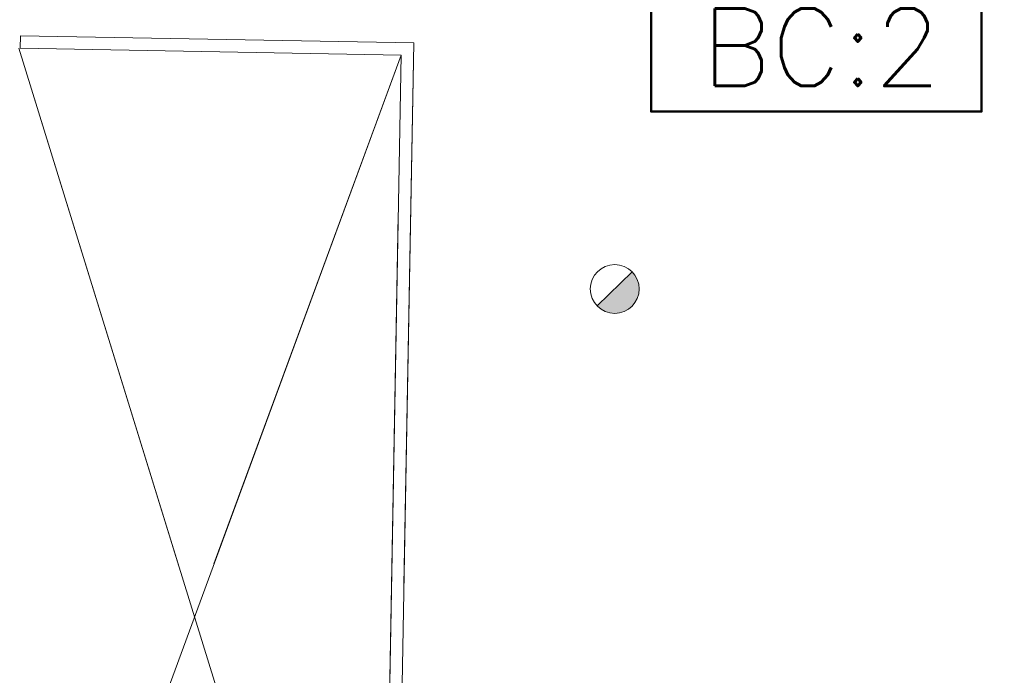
# Model space of a CAD drawing. Header units: millimetres. Extents: x -13022 to 1371524, y -38729 to 632593.
# Tile 198 of 256: x 1002774 to 1009128, y 10067 to 14299. Entities that reach past the tile are written whole.
import ezdxf

# ---------------------------------------------------------------- set-up
doc = ezdxf.new("R2010")
doc.units = ezdxf.units.MM
doc.header["$LTSCALE"] = 35
doc.linetypes.add('DASHED', pattern=[200, 100, -100])
for name, color, linetype, lineweight in [('A LIJN 4', 4, 'Continuous', 50), ('Al65----_beveiliging-inst', 92, 'Continuous', 9), ('B95 tekst', 7, 'Continuous', 25), ('brandveiligheid voorzieningen', 10, 'Continuous', 9)]:
    doc.layers.add(name, color=color, linetype=linetype, lineweight=lineweight)
doc.layers.add('LAYER102', color=1, linetype='Continuous')
doc.layers.add('LAYER28', color=7, linetype='Continuous')
doc.styles.add('Algemeen', font='simplex.shx', dxfattribs={"height": 2.5})
doc.styles.get("Standard").update_dxf_attribs({"font": 'simplex.shx'})

# ---------------------------------------------------------------- blocks, each defined once
blk = doc.blocks.new('Brandmelder')
at = {"layer": 'brandveiligheid voorzieningen'}
blk.add_hatch(color=256, dxfattribs=at).paths.add_polyline_path([(76.62, -89.8, 0.198912), (75.85, -87.94), (72.13, -91.66, 0.668179)])
blk.add_line((72.13, -91.66), (75.85, -87.94), dxfattribs=at)
blk.add_circle((73.99, -89.8), 2.63, dxfattribs=at)

msp = doc.modelspace()

# ---------------------------------------------------------------- linework, layer by layer
at = {"layer": 'A LIJN 4', "ltscale": 0.1}
msp.add_lwpolyline([(1006848.613, 14571.466), (1008980.774, 14571.466), (1008980.774, 13706.475), (1006848.613, 13706.475)], close=True, dxfattribs=at)
at = {"layer": 'LAYER28', "color": 7, "linetype": 'Continuous', "lineweight": 18}
msp.add_lwpolyline([(1002778.699, 14194.737), (1005316.35, 14149.052), (1005233.316, 9536.737), (1005153.329, 9538.177), (1005234.923, 14070.505), (1002777.259, 14114.75)], close=True, dxfattribs=at)
at = {"layer": 'LAYER28', "color": 7, "linetype": 'DASHED', "lineweight": 18}
msp.add_lwpolyline([(1002778.699, 14194.737), (1005316.35, 14149.052), (1005233.316, 9536.737), (1005153.329, 9538.177), (1005234.923, 14070.505), (1002777.259, 14114.75)], close=True, dxfattribs=at)
at = {"layer": 'LAYER28', "color": 7, "linetype": 'Continuous', "lineweight": 18}
for points in [[(1002767.26, 14114.93), (1004975.555, 6968.969)], [(1005234.923, 14070.505), (1002639.371, 7011.026)]]:
    msp.add_lwpolyline(points, dxfattribs=at)
at = {"layer": 'LAYER28', "color": 7, "linetype": 'DASHED', "lineweight": 18}
for points in [[(1002767.26, 14114.93), (1004975.555, 6968.969)], [(1005234.923, 14070.505), (1002639.371, 7011.026)]]:
    msp.add_lwpolyline(points, dxfattribs=at)

# ---------------------------------------------------------------- block references
at = {"layer": 'Al65----_beveiliging-inst', "xscale": 60, "yscale": 60, "zscale": 60, "rotation": 358.9686325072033}
msp.add_blockref('Brandmelder', (1002271.733, 18027.912), dxfattribs=at)

# ---------------------------------------------------------------- texts
at = {"layer": 'B95 tekst', "insert": (1007945.677, 14371.86), "char_height": 500, "width": 13151.73817, "attachment_point": 2, "style": 'Algemeen'}
msp.add_mtext('BC:2', dxfattribs=at)
at = {"layer": 'LAYER102', "color": 7, "linetype": 'Continuous', "lineweight": 0, "insert": (1150299.296, 12022.799), "char_height": 162, "attachment_point": 7, "rotation": 358.9686325, "line_spacing_factor": 1.333333}
msp.add_mtext("\\pi-1227.7;{\\fArial|b1|i0|c0|p34;\\H1.2346x;bijeenkomstruimte\\P\\pi-1086.7;'panorama-deck'\\fArial|b0|i0|c0|p34;\\H0.81x;\\P\\pi-925.11;bijeenkomstfunctie \\P\\pi-453.52;116,4 m2}", dxfattribs=at)

doc.saveas('drawing.dxf')
